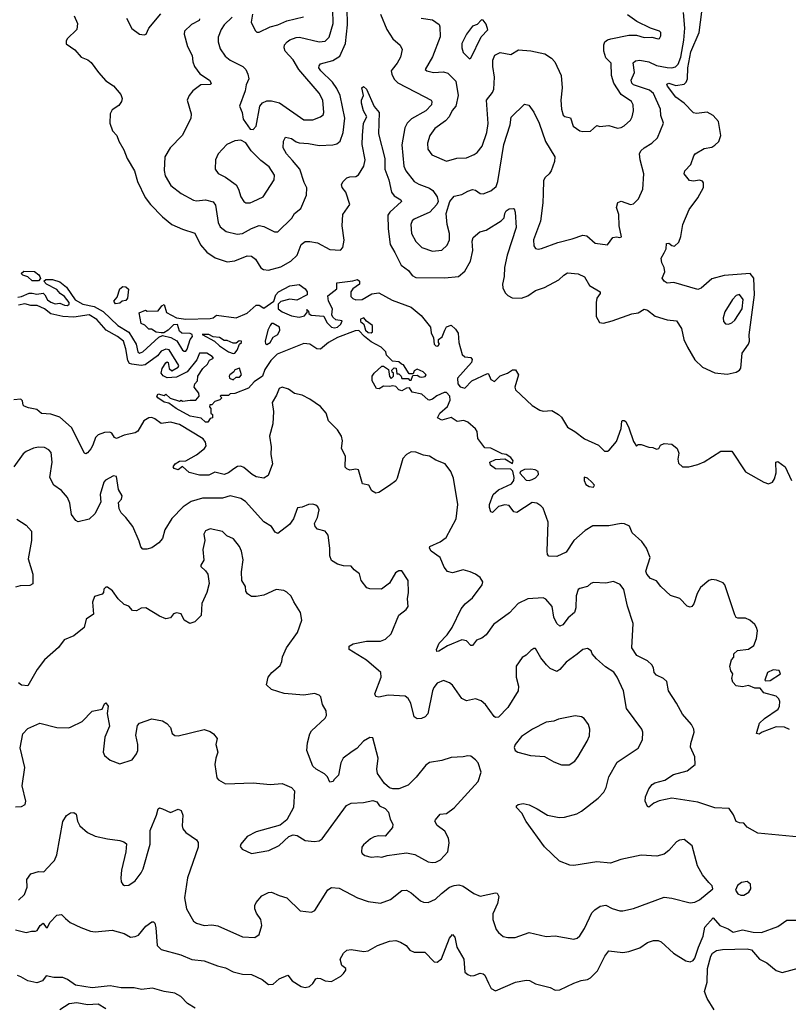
# Model space of a CAD drawing. Extents: x 2199565 to 2323334, y 894172 to 1018966.
# Tile 100 of 256: x 2275233 to 2280244, y 927482 to 933899. Entities that reach past the tile are written whole.
import ezdxf

# ---------------------------------------------------------------- set-up
doc = ezdxf.new("R2010")
doc.units = 0

msp = doc.modelspace()

# ---------------------------------------------------------------- linework, layer by layer
at = {"layer": '0CON10XD'}
for points in [[(2275604.5, 933835.5), (2275543.3, 933775), (2275535, 933760), (2275535, 933742.5), (2275591.7, 933701.7), (2275633.9, 933653.9), (2275677, 933637), (2275699.5, 933619.5), (2275746.2, 933555), (2275795, 933501.2), (2275845, 933468.8), (2275892.5, 933412.5), (2275900, 933385), (2275897.5, 933365), (2275879.3, 933340.7), (2275835, 933312.5), (2275823.3, 933285), (2275820, 933225), (2275837.5, 933175), (2275866.2, 933145), (2275878.3, 933108.3), (2275911.7, 933051.7), (2275934, 932995), (2275981.4, 932915), (2276000, 932845), (2276050.8, 932740.8), (2276085, 932695.7), (2276165, 932614.2), (2276224, 932565), (2276295, 932533.1), (2276375, 932508), (2276412.6, 932432.6), (2276452.5, 932385), (2276506.6, 932346.6), (2276585, 932321.9), (2276635, 932328.2), (2276715, 932359.5), (2276745, 932358.2), (2276769.3, 932339.3), (2276805, 932282.2), (2276821.8, 932271.8), (2276855, 932266.1), (2276935, 932287.8), (2277001.5, 932325), (2277041.2, 932365), (2277068.5, 932435), (2277095, 932453.6), (2277125, 932454.6), (2277174.1, 932444.1), (2277255, 932402.1), (2277325, 932397.1), (2277340, 932415), (2277347.6, 932462.4), (2277334.5, 932555), (2277340.7, 932629.3), (2277384.3, 932695.7), (2277358.5, 932775), (2277335, 932806.2), (2277331.1, 932825), (2277341.4, 932845), (2277365, 932868.6), (2277384.5, 932875.5), (2277425, 932876.9), (2277442.8, 932887.2), (2277476.4, 932943.6), (2277486, 932985), (2277466.7, 933085), (2277467.8, 933145), (2277474.6, 933225), (2277496.2, 933265), (2277474.3, 933305), (2277461.5, 933355), (2277461.9, 933375), (2277473.8, 933405), (2277462.5, 933455), (2277475, 933463.8), (2277495, 933446), (2277544.3, 933334.3), (2277576, 933295), (2277573.3, 933155), (2277613.8, 932995), (2277614.2, 932925), (2277640.3, 932855), (2277657.5, 932775), (2277675, 932752.1), (2277718.8, 932725), (2277722, 932715), (2277645.5, 932645), (2277634.1, 932625), (2277635.4, 932535), (2277647.7, 932435), (2277679.2, 932380.8), (2277720.3, 932300.3), (2277767.1, 932265), (2277792.1, 932232.1), (2277815, 932218.6), (2278005, 932216.6), (2278093.9, 932226.1), (2278135, 932260), (2278173.1, 932325), (2278186.8, 932395), (2278183.6, 932456.4), (2278189.7, 932480.3), (2278233.6, 932516.4), (2278275, 932527.8), (2278372.6, 932587.4), (2278392.6, 932607.4), (2278395.4, 932635), (2278405, 932654.4), (2278425, 932666.7), (2278449.2, 932669.2), (2278455.9, 932665.9), (2278462.9, 932645), (2278469.6, 932545), (2278411.1, 932365), (2278393.3, 932285), (2278390.8, 932225), (2278379.6, 932175), (2278382.1, 932152.1), (2278398.2, 932118.2), (2278415, 932100.6), (2278442.7, 932087.3), (2278505, 932084.4), (2278545, 932100), (2278596.2, 932133.8), (2278655, 932154.5), (2278746.9, 932203.1), (2278780, 932235), (2278805, 932249.4), (2278875, 932243.1), (2278915, 932222.9), (2278946.9, 932166.9), (2279016.7, 932125), (2279018, 932115), (2278995.8, 932085), (2278990.8, 932055), (2278991.2, 931965), (2279013.8, 931925), (2279038.8, 931921.2), (2279095, 931935.6), (2279225, 931982.2), (2279265, 931989.4), (2279305, 932011.9), (2279325, 932005.7), (2279377, 931967), (2279455, 931942), (2279515, 931936), (2279547.3, 931887.3), (2279562.2, 931815), (2279586.5, 931765), (2279635, 931681.4), (2279683.9, 931633.9), (2279765, 931596.7), (2279845, 931588.6), (2279905, 931602.5), (2279925, 931614), (2279935, 931628.8), (2279943.7, 931725), (2279985, 931784), (2279991.7, 931805), (2279989.6, 931845), (2280023.5, 932105), (2280018.5, 932215), (2279994.8, 932245.2), (2279825, 932231), (2279745, 932210.4), (2279675, 932148.6), (2279655, 932141.5), (2279497.2, 932187.2), (2279455, 932182.5), (2279434, 932195), (2279422, 932215), (2279440, 932255), (2279434, 932285), (2279418.8, 932315), (2279416.2, 932345), (2279435, 932380), (2279448.8, 932405), (2279450, 932440), (2279465, 932443.3), (2279485, 932427.5), (2279503, 932423), (2279530.7, 932449.3), (2279544.2, 932485.8), (2279557.1, 932565), (2279598.6, 932661.4), (2279655, 932737.5), (2279690.8, 932805), (2279691.2, 932835), (2279685, 932846.2), (2279665, 932854), (2279625, 932846.2), (2279600.5, 932850.5), (2279566.2, 932895), (2279570, 932915), (2279608.8, 932955), (2279627.4, 933012.6), (2279637.1, 933025), (2279695, 933059.4), (2279745, 933069.4), (2279765, 933081.1), (2279791.1, 933105), (2279804.5, 933145), (2279789.3, 933235), (2279755, 933275.5), (2279715, 933297.1), (2279645, 933288), (2279625, 933293.1), (2279565.3, 933355.3), (2279510.5, 933395), (2279455.6, 933465), (2279451.7, 933478.3), (2279464.1, 933485.9), (2279510.6, 933470.6), (2279565, 933479.3), (2279578.3, 933491.7), (2279586.9, 933513.1), (2279588.6, 933585), (2279609.3, 933690.7), (2279663.9, 933815), (2279698.3, 934088.3)], [(2275929.8, 933909.8), (2275965, 933841.2), (2276015, 933805.8), (2276045, 933800), (2276056.7, 933805), (2276074.2, 933845), (2276152.2, 933937.8)], [(2276404.4, 933905), (2276402.2, 933895), (2276352.6, 933867.4), (2276308, 933825), (2276304.4, 933804.4), (2276326.9, 933725), (2276358, 933665), (2276361.9, 933625), (2276372.9, 933595), (2276406.4, 933546.4), (2276470.8, 933505), (2276482, 933485), (2276474, 933476), (2276414.6, 933475.4), (2276361.4, 933435), (2276338.6, 933405), (2276325.7, 933375), (2276350.6, 933285), (2276349.2, 933255), (2276291.4, 933145), (2276213.1, 933065), (2276178.9, 933005), (2276174.5, 932915.5), (2276182, 932882), (2276219.2, 932819.2), (2276285, 932766.9), (2276365, 932722.9), (2276385, 932719.2), (2276445, 932724.7), (2276495, 932712.5), (2276509.9, 932689.9), (2276527.4, 932577.4), (2276539.2, 932549.2), (2276579.3, 932519.3), (2276651.7, 932501.7), (2276685, 932505.9), (2276745, 932539.2), (2276795, 932557.3), (2276825, 932552.2), (2276895, 932517.1), (2276915, 932517.1), (2277006.7, 932605), (2277025.6, 932635), (2277065, 932668.1), (2277101.9, 932755), (2277105.8, 932804.2), (2277087.9, 932837.9), (2277060, 932925), (2277012.3, 932982.3), (2276972.7, 933025), (2276951.1, 933065), (2276952.1, 933107.9), (2276965, 933132.5), (2277005, 933125.5), (2277035, 933102.5), (2277055, 933096.4), (2277115, 933092.5), (2277185, 933078.4), (2277275, 933083.5), (2277299.8, 933090.2), (2277321.5, 933108.5), (2277342.5, 933165), (2277353, 933257), (2277321.4, 933405), (2277300.9, 933450.9), (2277272.2, 933492.2), (2277195.5, 933565), (2277183.8, 933585), (2277185, 933598.8), (2277195, 933611.1), (2277275, 933632.5), (2277319.1, 933660.9), (2277356.2, 933745), (2277369.8, 933865), (2277368.9, 933975)], [(2276617.1, 933915), (2276565.4, 933865), (2276545.5, 933835), (2276526.4, 933785), (2276526.4, 933755), (2276539.8, 933709.8), (2276571.6, 933661.6), (2276605, 933635.6), (2276688, 933595), (2276707.5, 933575), (2276721.2, 933545), (2276726.1, 933513.9), (2276708.8, 933475), (2276702.5, 933435), (2276666.7, 933335), (2276683.8, 933295), (2276690.5, 933250.5), (2276735, 933186.7), (2276755, 933183.3), (2276773.8, 933205), (2276799.2, 933335), (2276815, 933358), (2276845, 933370), (2276875, 933371.4), (2276927.4, 933357.4), (2277085, 933246.9), (2277144.5, 933245.5), (2277195, 933265.6), (2277211.5, 933278.5), (2277215.9, 933295), (2277209.1, 933375), (2277185, 933420), (2277053.2, 933575), (2277015, 933636.5), (2276964.2, 933694.2), (2276956.4, 933715), (2276960, 933735), (2276976.7, 933755), (2276995, 933768.5), (2277035, 933783.2), (2277056.7, 933785), (2277185, 933754.6), (2277225, 933758.2), (2277249.6, 933785), (2277277.5, 933875), (2277273.8, 933965)], [(2276750, 933935), (2276742, 933882), (2276768.1, 933828.1), (2276778, 933818), (2276795, 933817.5), (2276866.6, 933853.4), (2276916, 933865), (2276975, 933891.1), (2277082.4, 933917.6)], [(2277585.5, 933935), (2277626.7, 933835), (2277665, 933773.8), (2277712.4, 933732.4), (2277725.6, 933705), (2277716.7, 933655), (2277695, 933615.6), (2277660.5, 933575), (2277655.6, 933565), (2277658.9, 933545), (2277675, 933510.8), (2277697.8, 933487.8), (2277870.7, 933399.3), (2277916.2, 933375), (2277920.8, 933365), (2277916.9, 933345), (2277880, 933305), (2277786.3, 933253.7), (2277760, 933225), (2277744.6, 933195), (2277723.3, 933083.3), (2277737.9, 932945), (2277750, 932915), (2277804.8, 932844.7), (2277835, 932826.9), (2277905, 932801.1), (2277927.5, 932785), (2277954.7, 932744.7), (2277960.5, 932715), (2277952.2, 932695), (2277905.9, 932644.1), (2277805, 932598.2), (2277792.7, 932587.3), (2277784, 932565), (2277786.5, 932505), (2277815, 932454.4), (2277855, 932414.5), (2277925, 932390.8), (2277985, 932396.5), (2278020.5, 932429.5), (2278034.6, 932465), (2278034.1, 932505), (2278020.4, 932565), (2278013.4, 932636.6), (2278036.7, 932715), (2278065, 932749.1), (2278115, 932758.9), (2278155, 932782.5), (2278185, 932791.5), (2278205, 932788.1), (2278235, 932765.6), (2278255, 932764.5), (2278305, 932782.9), (2278339, 932811), (2278350.9, 932845), (2278388.5, 933085), (2278429.6, 933215), (2278436.2, 933263.8), (2278525, 933349.2), (2278552.4, 933342.4), (2278585, 933296.7), (2278620.6, 933225), (2278660.8, 933105), (2278722.9, 933005), (2278720.4, 932975), (2278698.5, 932915), (2278685.6, 932895), (2278658.6, 932871.4), (2278648.8, 932851.2), (2278645.4, 932765.4), (2278644.7, 932705), (2278627.7, 932585), (2278582.1, 932465), (2278584.5, 932424.5), (2278595, 932408.8), (2278614.2, 932404.2), (2278635, 932408.6), (2278742, 932448), (2278835, 932470), (2278905, 932495.7), (2278929.6, 932489.6), (2278985, 932442.5), (2279065, 932432), (2279100.3, 932479.7), (2279125, 932484), (2279145, 932478.8), (2279155.8, 932485), (2279142.2, 932555), (2279139.8, 932629.8), (2279124.6, 932675), (2279131.8, 932708.2), (2279155, 932716.5), (2279215, 932694), (2279235, 932700), (2279267.8, 932732.2), (2279296.1, 932793.9), (2279301.1, 932895), (2279277.3, 932985), (2279274.4, 933025), (2279282.9, 933045), (2279305, 933063.3), (2279354.2, 933095), (2279390.3, 933129.7), (2279430.8, 933225), (2279414, 933274), (2279410, 933315), (2279365, 933417.1), (2279338.8, 933438.8), (2279235, 933474.7), (2279223.2, 933485), (2279220, 933505), (2279240.4, 933555), (2279232.6, 933617.4), (2279248.5, 933631.5), (2279275, 933634.6), (2279334.7, 933624.7), (2279385, 933601.6), (2279455, 933587.3), (2279485, 933584.7), (2279508.4, 933591.6), (2279525, 933609.4), (2279543.9, 933655), (2279563.8, 933765), (2279569.7, 933845), (2279560, 933945)], [(2278195, 933020.5), (2278215.4, 933034.6), (2278248.5, 933075), (2278279.6, 933165), (2278286.5, 933223.5), (2278276.6, 933375), (2278316.4, 933425), (2278323.8, 933446.2), (2278328.8, 933525), (2278316.7, 933593.3), (2278318.5, 933635), (2278331.4, 933668.6), (2278364.4, 933684.4), (2278435, 933673.1), (2278485, 933702.2), (2278565, 933697.1), (2278656.4, 933676.4), (2278699.4, 933649.4), (2278721.9, 933625), (2278762.2, 933535), (2278770.4, 933455), (2278760.4, 933375), (2278766, 933316), (2278776.9, 933276.9), (2278787.7, 933267.7), (2278825, 933258.6), (2278842.2, 933205), (2278885, 933175.6), (2278905, 933170.8), (2278955, 933173.3), (2278975, 933190), (2278995, 933210), (2279015, 933203.8), (2279075, 933208.8), (2279131.2, 933191.2), (2279155, 933195.7), (2279175, 933207.1), (2279214.6, 933245.4), (2279226.7, 933265), (2279235.6, 933305), (2279232.2, 933345), (2279221.4, 933365), (2279155, 933410.9), (2279106.5, 933485), (2279092.3, 933535), (2279088.2, 933615), (2279055, 933651.4), (2279042.1, 933695), (2279040.9, 933735), (2279048.6, 933755), (2279065, 933768.6), (2279087.5, 933775), (2279205, 933797.8), (2279255, 933799.4), (2279305, 933783.1), (2279355, 933785.8), (2279395, 933774), (2279405, 933777.5), (2279414, 933795), (2279412, 933815), (2279403.3, 933825), (2279345, 933844), (2279256.6, 933886.6), (2279195, 933931.5)], [(2275588.1, 933925), (2275610.8, 933875), (2275604.5, 933835.5)], [(2277850.2, 933910.2), (2277925, 933897.8), (2277966.9, 933866.9), (2277972.5, 933852.5), (2277973.3, 933786.7), (2277923.9, 933656.1), (2277876.7, 933575), (2277887.5, 933565), (2277930, 933555), (2277995, 933559.6), (2278025, 933551.1), (2278077.5, 933497.5), (2278091.8, 933405), (2278076.4, 933335), (2278053.5, 933306.5), (2278032.6, 933265), (2278009, 933241), (2277939.5, 933190.5), (2277906.9, 933145), (2277891.4, 933095), (2277894.2, 933055), (2277919.4, 933019.4), (2278015, 932976.5), (2278082.6, 932997.4), (2278145, 932998.9), (2278195, 933020.5)], [(2278165, 933644), (2278175, 933647.5), (2278241.7, 933788.3), (2278285, 933833.3), (2278275, 933870), (2278255, 933895.5), (2278242.7, 933897.3), (2278215, 933868), (2278185, 933856.7), (2278145.5, 933804.5), (2278115.6, 933745), (2278115.6, 933715), (2278124.4, 933685), (2278165, 933644)], [(2276735, 932705.7), (2276755, 932713.8), (2276820.6, 932745), (2276892.1, 932855), (2276894.7, 932885), (2276859.3, 932939.3), (2276805, 932982), (2276741.9, 933045), (2276706.4, 933096.4), (2276673.6, 933113.6), (2276635, 933108.6), (2276583.4, 933086.6), (2276527.5, 933025), (2276509.2, 932985), (2276508.1, 932925), (2276527.4, 932897.4), (2276575, 932872.7), (2276643.7, 932823.7), (2276660, 932795), (2276674.2, 932745), (2276695, 932713.3), (2276706.2, 932706.2), (2276735, 932705.7)], [(2275355, 932197.5), (2275315, 932197.5), (2275285, 932222.5), (2275253, 932233), (2275242.5, 932245), (2275259.3, 932260.7), (2275328.6, 932258.6), (2275357, 932237), (2275363.8, 932225), (2275367.5, 932212.5), (2275355, 932197.5)], [(2275315, 932116.7), (2275345, 932111.1), (2275385.7, 932115.7), (2275396.7, 932106.7), (2275413.9, 932073.9), (2275435, 932057.8), (2275465, 932048.1), (2275495, 932052), (2275525, 932037.5), (2275545, 932036.2), (2275555.7, 932044.3), (2275555.8, 932055.8), (2275525.9, 932095.9), (2275496.7, 932115), (2275475, 932140), (2275407.5, 932175), (2275390, 932195), (2275403.6, 932206.4), (2275446, 932206), (2275495, 932190), (2275537.5, 932155), (2275594.2, 932074.2), (2275645, 932046), (2275719.1, 932029.1), (2275776.7, 931996.7), (2275871.9, 931905), (2275943.4, 931863.4), (2275991.5, 931785), (2276003.5, 931735), (2276015, 931725.6), (2276035, 931733.6), (2276140.6, 931829.4), (2276165, 931840), (2276217.5, 931827.5), (2276256.9, 931806.9), (2276295, 931745.7), (2276305, 931738.6), (2276315, 931739.2), (2276325, 931752), (2276344.5, 931815.5), (2276358.8, 931835), (2276356.4, 931846.4), (2276345, 931853.3), (2276290, 931855), (2276275, 931870), (2276261.7, 931911.7), (2276235, 931910), (2276200, 931875), (2276171.7, 931858.3), (2276155, 931857.5), (2276123.6, 931863.6), (2276091.7, 931881.7), (2276075, 931882.5), (2276048.3, 931908.3), (2276025, 931920), (2276011.7, 931988.3), (2276053.3, 932006.7), (2276065, 932000), (2276135, 932002.5), (2276160, 932035), (2276175, 932042.5), (2276190.5, 931990.5), (2276255, 931956.2), (2276315, 931948), (2276475, 931951.2), (2276493.6, 931956.4), (2276515, 931972.5), (2276645, 931956.2), (2276715, 931986.7), (2276775, 932037.5), (2276795, 932037.5), (2276825, 932020), (2276890, 932065), (2276902.5, 932105), (2276920, 932125), (2276995, 932163.8), (2277055, 932173.3), (2277093.3, 932145), (2277107.5, 932125), (2277107.5, 932105), (2277039.3, 932070.7), (2276995, 932076.7), (2276935, 932062.5), (2276917.5, 932045), (2276917.5, 932015), (2276943.8, 931995), (2277005, 931968.5), (2277055, 931960), (2277090.3, 931969.7), (2277110, 931995), (2277105, 932010), (2277115, 932000), (2277117.5, 931985), (2277132.9, 931972.9), (2277216.7, 931966.7), (2277234.5, 931925), (2277265, 931894.4), (2277285, 931890), (2277305, 931896), (2277325.8, 931915), (2277336.4, 931936.4), (2277295, 931942.5), (2277275, 931960), (2277267.5, 931975), (2277273.3, 932015), (2277246.7, 932065), (2277241.2, 932098.8), (2277300, 932145), (2277300, 932185), (2277405, 932196.2), (2277435, 932206.7), (2277447.5, 932195), (2277447.5, 932175), (2277404.1, 932145.9), (2277391.2, 932125), (2277392, 932095), (2277405, 932081.2), (2277425, 932073.3), (2277465, 932074.6), (2277528, 932112), (2277575, 932117.9), (2277661.5, 932071.5), (2277785, 932026.2), (2277850.2, 931970.2), (2277911.4, 931895), (2277915, 931857.5), (2277931.2, 931825), (2277934.4, 931785), (2277945, 931772.5), (2277958, 931772), (2277970, 931785), (2277962.5, 931795), (2277963.3, 931815), (2277987.7, 931832.3), (2278004.4, 931875), (2278015, 931897.5), (2278045, 931907.5), (2278075, 931882.5), (2278092, 931855), (2278095.7, 931795.7), (2278117.3, 931717.3), (2278135, 931701.2), (2278175, 931696.7), (2278183.3, 931685), (2278178, 931665), (2278087, 931563), (2278090.2, 931525), (2278105, 931506.2), (2278135, 931497.8), (2278180, 931545), (2278282.5, 931592.5), (2278290, 931590), (2278304.2, 931555), (2278329.5, 931540.5), (2278365, 931578.8), (2278413.9, 931596.1), (2278445, 931617.5), (2278465, 931617.5), (2278486, 931585), (2278461.2, 931505), (2278466.4, 931486.4), (2278573.3, 931385), (2278623.6, 931353.6), (2278645, 931347.5), (2278701.7, 931351.7), (2278745, 931326.7), (2278765, 931307.5), (2278805, 931242.5), (2278852.5, 931215), (2278915, 931166.7), (2279005.8, 931125.8), (2279037.5, 931095), (2279045, 931087.5), (2279065, 931087.5), (2279076.1, 931093.9), (2279125, 931150), (2279153.3, 931235), (2279158.3, 931281.7), (2279162.5, 931287.5), (2279175, 931287.5), (2279185, 931280), (2279205, 931240), (2279235, 931150), (2279255, 931120), (2279265, 931130), (2279285, 931130), (2279335, 931112.5), (2279361.7, 931111.7), (2279385, 931100), (2279400, 931105), (2279410, 931125), (2279435, 931136.7), (2279485, 931133.3), (2279520, 931105), (2279530, 931075), (2279524, 931035), (2279527.7, 931007.7), (2279555, 930984), (2279595.9, 930984.1), (2279655, 931000), (2279695, 931018), (2279805, 931086.2), (2279875, 931086.7), (2279965, 930953.3), (2280085, 930884.2), (2280115, 930874), (2280140, 930885), (2280154.4, 930905.6), (2280165.9, 930945.9), (2280162.5, 931015), (2280175, 931020), (2280223.3, 930985), (2280265.6, 930895.6)], [(2275858.3, 932048.3), (2275847.5, 932065), (2275868.6, 932091.4), (2275886.7, 932145), (2275905, 932160), (2275925, 932157.5), (2275943.3, 932143.3), (2275935.8, 932084.2), (2275925, 932070), (2275900, 932065), (2275885, 932052.5), (2275858.3, 932048.3)], [(2275219.8, 932090.2), (2275245.4, 932094.6), (2275295, 932116.9), (2275315, 932116.7)], [(2279855, 931914), (2279875, 931922.5), (2279895, 931940.8), (2279942.7, 932015), (2279948.8, 932075), (2279925, 932107.5), (2279905, 932101.4), (2279880, 932075), (2279830.6, 931995), (2279820, 931955), (2279821.2, 931931.2), (2279835, 931916.2), (2279855, 931914)], [(2280252.3, 929272.3), (2280218.7, 929288.7), (2280165, 929290), (2280074, 929256), (2280055, 929243.3), (2280037.5, 929247.5), (2280056, 929315), (2280088.8, 929345), (2280178, 929405), (2280187.5, 929425), (2280188.8, 929455), (2280182.3, 929472.3), (2280165, 929491.2), (2280085, 929511.2), (2280061.7, 929541.7), (2280025, 929543.3), (2279985, 929558.8), (2279945, 929550), (2279905, 929557.5), (2279881.7, 929581.7), (2279876.7, 929605), (2279882.5, 929635), (2279870, 929655), (2279863.8, 929685), (2279873, 929727), (2279890, 929745), (2279890, 929765), (2279913, 929787), (2279985, 929797.5), (2280019.5, 929820.5), (2280036.2, 929865), (2280042.5, 929915), (2280037.7, 929937.7), (2280025, 929957.5), (2279992.5, 929985), (2279965, 929998.8), (2279915, 929997.5), (2279905, 930002.5), (2279895, 930020), (2279830.8, 930215), (2279818.7, 930228.7), (2279777, 930247), (2279745, 930250), (2279726.1, 930243.9), (2279671.3, 930198.7), (2279649.7, 930160.3), (2279627.9, 930092.1), (2279615.7, 930074.3), (2279605, 930070), (2279585, 930076.7), (2279536.7, 930126.7), (2279475, 930146.7), (2279413.3, 930205), (2279385, 930242.5), (2279345, 930256.7), (2279321.2, 930285), (2279316.2, 930305), (2279343.8, 930395), (2279320, 930455), (2279288.3, 930498.3), (2279226.7, 930555), (2279208.6, 930598.6), (2279176.4, 930613.6), (2279155, 930615.7), (2279075, 930600), (2278970.7, 930599.3), (2278920.7, 930569.3), (2278845.9, 930504.1), (2278795, 930428.6), (2278735, 930400), (2278682.7, 930402.7), (2278674.2, 930414.2), (2278672.9, 930435), (2278678, 930625), (2278645.7, 930715.7), (2278630.3, 930730.3), (2278605, 930748), (2278575, 930753.3), (2278475, 930686.7), (2278455, 930692.5), (2278425, 930733.8), (2278395, 930737.5), (2278354.3, 930725.7), (2278315, 930687.5), (2278305, 930692.5), (2278295, 930720), (2278295, 930740), (2278319.2, 930805), (2278355, 930834.3), (2278438.8, 930875), (2278454, 930895), (2278456.7, 930915), (2278447, 930957), (2278435, 930970), (2278335, 930971.2), (2278302.5, 930995), (2278297.5, 931015), (2278335, 931033.3), (2278395, 931036), (2278445, 931007.5), (2278450, 931025), (2278435.6, 931045), (2278405, 931064.3), (2278379.1, 931069.1), (2278304.4, 931105.6), (2278265, 931109.2), (2278219.2, 931169.2), (2278214.5, 931215), (2278205, 931232.5), (2278155, 931276), (2278127.5, 931287.5), (2278085, 931280), (2278045, 931306.7), (2277985, 931288), (2277956.2, 931305), (2277972.5, 931335), (2278021.7, 931378.3), (2278040.4, 931419.6), (2278038.1, 931445), (2278015, 931468.4), (2278000.9, 931469.1), (2277953.3, 931446.7), (2277925, 931425.7), (2277905, 931420), (2277895, 931422.5), (2277855, 931457.5), (2277791.7, 931471.7), (2277775, 931500), (2277755, 931497.5), (2277725, 931480), (2277705, 931487.5), (2277685, 931507.5), (2277665, 931512.5), (2277645, 931507.5), (2277605, 931510), (2277576.4, 931493.6), (2277560, 931495), (2277530, 931545), (2277530, 931575), (2277543.6, 931596.4), (2277595, 931640), (2277605, 931640), (2277638.3, 931618.3), (2277643, 931573), (2277655, 931560), (2277670, 931575), (2277670, 931595), (2277661.7, 931601.7), (2277660, 931615), (2277675, 931630), (2277688.3, 931628.3), (2277691.7, 931591.7), (2277705, 931590), (2277720, 931575), (2277725, 931560), (2277765, 931560), (2277775, 931550), (2277785, 931550), (2277795, 931580), (2277825, 931582.5), (2277841.2, 931571.2), (2277855, 931570), (2277877, 931573), (2277882.5, 931585), (2277862.5, 931605), (2277825, 931622.5), (2277805, 931610), (2277798.3, 931591.7), (2277771.7, 931591.7), (2277735, 931650), (2277723, 931653), (2277705, 931670), (2277663.6, 931673.6), (2277623.6, 931713.6), (2277620, 931735), (2277590, 931765), (2277525, 931800), (2277480, 931835), (2277445, 931872.5), (2277419.7, 931870.3), (2277305, 931826.8), (2277246.2, 931795), (2277195, 931752.5), (2277170, 931755), (2277125, 931784), (2277085, 931788.6), (2276910.7, 931719.3), (2276871.1, 931678.9), (2276830.9, 931619.1), (2276815.8, 931575), (2276761.2, 931538.8), (2276725, 931497.5), (2276635, 931462.5), (2276605, 931460), (2276595, 931450), (2276545, 931450), (2276540, 931445), (2276550, 931435), (2276538.3, 931421.7), (2276505, 931410), (2276485, 931390), (2276471.7, 931388.3), (2276470, 931375), (2276480, 931365), (2276480, 931335), (2276490, 931325), (2276490, 931305), (2276475, 931300), (2276460, 931275), (2276443.3, 931275), (2276415, 931302.5), (2276343.8, 931315), (2276253.8, 931365), (2276205, 931400), (2276175, 931406.2), (2276132.5, 931435), (2276127.5, 931445), (2276135, 931460), (2276175, 931450), (2276185, 931457.5), (2276213.3, 931433.3), (2276275, 931412.5), (2276285, 931420), (2276295, 931412.5), (2276345, 931420), (2276381.7, 931418.3), (2276402.5, 931445), (2276400, 931465), (2276370, 931505), (2276374, 931525), (2276392, 931545), (2276394, 931575), (2276426.2, 931625), (2276457.5, 931655), (2276470.7, 931679.3), (2276496.2, 931693.8), (2276487.5, 931705), (2276452.5, 931725), (2276405, 931725.6), (2276387, 931683), (2276325.6, 931604.4), (2276255, 931570), (2276195, 931564.4), (2276167.6, 931577.6), (2276155.8, 931595), (2276160.8, 931625), (2276185, 931662.5), (2276195, 931670), (2276200, 931665), (2276206.7, 931625), (2276225, 931611.2), (2276265, 931634), (2276270, 931645), (2276207.6, 931747.6), (2276185, 931750.9), (2276155, 931738.1), (2276131.4, 931708.6), (2276050.2, 931649.8), (2276024.6, 931645.4), (2275963, 931653), (2275948.8, 931658.8), (2275937.5, 931677.5), (2275925.5, 931755), (2275909.5, 931805), (2275870.8, 931835), (2275795.9, 931875.9), (2275735, 931944.4), (2275685, 931975.4), (2275585, 931959.4), (2275515, 931965.6), (2275435, 931983.1), (2275395.4, 932015.4), (2275346.9, 932036.9), (2275305, 932035.7), (2275266.8, 932046.8), (2275225, 932039.4)], [(2277525, 931857.5), (2277532.5, 931865), (2277532.5, 931905), (2277493.3, 931933.3), (2277475.9, 931955.9), (2277455, 931947.5), (2277455, 931931.2), (2277477.5, 931915), (2277487.5, 931875), (2277505, 931860), (2277525, 931857.5)], [(2276845, 931781.2), (2276865.6, 931794.4), (2276885, 931830), (2276915, 931846.7), (2276930, 931875), (2276927.5, 931895), (2276885, 931918.8), (2276875, 931918), (2276865, 931906.2), (2276851.5, 931875), (2276832.5, 931805), (2276835, 931787.5), (2276845, 931781.2)], [(2276625, 931724.4), (2276635, 931726.7), (2276651.2, 931745), (2276666.4, 931783.6), (2276680, 931795), (2276680, 931805), (2276663, 931807), (2276645, 931790), (2276625, 931790), (2276585, 931807.5), (2276565, 931807.5), (2276535, 931827.5), (2276495, 931832.5), (2276466.4, 931846.4), (2276423.3, 931846.7), (2276502.9, 931802.9), (2276535, 931773.1), (2276594, 931735), (2276625, 931724.4)], [(2276625, 931552.5), (2276645, 931570), (2276665, 931570), (2276680, 931585), (2276667, 931627), (2276635, 931616.7), (2276630, 931605), (2276603.8, 931585), (2276598.8, 931575), (2276601.7, 931561.7), (2276625, 931552.5)], [(2277467.5, 930875), (2277441.2, 930965), (2277425, 930970.6), (2277385, 930964.2), (2277365, 930971.2), (2277355, 930982.5), (2277356.2, 931055), (2277331.4, 931105), (2277338.5, 931155), (2277330, 931185), (2277305.5, 931225), (2277246.9, 931285), (2277230, 931335), (2277195, 931378.1), (2277125, 931426.7), (2277075, 931452.5), (2277025, 931463.1), (2276985, 931491.8), (2276945, 931504.4), (2276924.3, 931495), (2276907.9, 931452.1), (2276878.6, 931405), (2276887.1, 931345), (2276883.3, 931265), (2276862.2, 931185), (2276871.9, 931115), (2276869.4, 931065), (2276880.6, 931005), (2276852, 930928), (2276825, 930910), (2276775, 930920), (2276748.1, 930935), (2276695, 930980.5), (2276675, 930988.2), (2276653.9, 930986.1), (2276628.7, 930971.3), (2276594, 930946), (2276565, 930934.5), (2276505, 930950), (2276465, 930931.1), (2276405, 930931.2), (2276338.7, 930948.7), (2276295, 930986), (2276265, 930966.2), (2276240, 930975), (2276234, 930985), (2276246.7, 931005), (2276275, 931020.8), (2276315, 931023.5), (2276386.4, 931063.6), (2276437.5, 931105), (2276448.3, 931121.7), (2276445.2, 931145.2), (2276428.3, 931168.3), (2276275, 931261.6), (2276215, 931275.3), (2276155, 931267.5), (2276115, 931298.5), (2276095, 931306.2), (2276074.7, 931305.3), (2276042.9, 931285), (2276002.2, 931217.8), (2275985, 931205.5), (2275915, 931191.9), (2275865, 931168.6), (2275850.8, 931175), (2275834.2, 931204.2), (2275820.3, 931210.3), (2275785, 931208.1), (2275745, 931194.4), (2275726.7, 931175), (2275710.5, 931125), (2275696.9, 931103.1), (2275674.1, 931075.9), (2275665, 931070), (2275655, 931073.8), (2275570.8, 931240.8), (2275495, 931308.9), (2275435, 931328.5), (2275375, 931333.3), (2275345, 931357.8), (2275289.3, 931369.3), (2275261.3, 931381.3), (2275255, 931387.5), (2275250.8, 931415), (2275240, 931425), (2275195, 931422.5)], [(2278348.3, 928138.3), (2278318.3, 928071.7), (2278316.7, 928035), (2278340.3, 927970.3), (2278355, 927948.8), (2278385, 927924), (2278415, 927916.2), (2278463.6, 927916.4), (2278555, 927950), (2278665, 927923.8), (2278725, 927928), (2278845, 927906), (2278867, 927913), (2278885, 927928.8), (2278914.4, 927975), (2278963.1, 928076.9), (2278982.2, 928097.8), (2279018, 928122), (2279055, 928126.9), (2279095, 928107.1), (2279145, 928091.4), (2279165, 928091.4), (2279235, 928105.7), (2279435, 928179.2), (2279485, 928174), (2279605, 928144.2), (2279635, 928147.5), (2279665, 928162.5), (2279752.5, 928235), (2279747.5, 928255), (2279726.7, 928275), (2279683.8, 928325), (2279652.9, 928385), (2279616.2, 928515), (2279565, 928556.2), (2279535, 928551.2), (2279515, 928540), (2279465.7, 928484.3), (2279435, 928461.2), (2279386.4, 928446.4), (2279285, 928452.9), (2279152.5, 928425), (2279085, 928400.6), (2278995, 928411.4), (2278845, 928386.7), (2278819.3, 928389.3), (2278752.5, 928415), (2278655, 928509.2), (2278535, 928673.3), (2278507.3, 928727.3), (2278472.5, 928765), (2278472.5, 928775), (2278482.5, 928785), (2278515, 928790), (2278555, 928782), (2278606.7, 928756.7), (2278675, 928714.2), (2278749.7, 928699.7), (2278785, 928701.9), (2278865, 928723.1), (2278895, 928740.6), (2279004.6, 928825.4), (2279040.6, 928865), (2279055.5, 928895), (2279074.3, 928965), (2279129.2, 929060.8), (2279265, 929151.2), (2279293.3, 929205), (2279295.5, 929255), (2279290, 929275), (2279189.3, 929409.3), (2279168.9, 929525), (2279128.1, 929615), (2279106.3, 929646.3), (2279051.7, 929681.7), (2278993.6, 929733.6), (2278966.2, 929765), (2278958.8, 929785), (2278935, 929801.2), (2278905, 929794), (2278866.9, 929763.1), (2278795, 929711.9), (2278755, 929664.4), (2278735, 929650), (2278691.4, 929671.4), (2278666.7, 929695), (2278630.5, 929740.5), (2278595, 929800), (2278585, 929801.2), (2278565, 929788.8), (2278535, 929758), (2278508.8, 929741.2), (2278470.8, 929685), (2278470, 929615), (2278484.4, 929555), (2278483.1, 929525), (2278415, 929415.8), (2278355, 929354.3), (2278335, 929352), (2278327.3, 929357.3), (2278270, 929435), (2278240.6, 929460.6), (2278205, 929473.3), (2278145, 929460), (2278115, 929474.3), (2278055, 929562), (2278035, 929577.1), (2277995, 929592.9), (2277955, 929575.6), (2277933.9, 929546.1), (2277924.4, 929525), (2277893.3, 929375), (2277877.5, 929355), (2277852.5, 929345), (2277825, 929342), (2277805.7, 929355.7), (2277782.2, 929445), (2277765, 929474.2), (2277745, 929489.4), (2277635, 929497.1), (2277575, 929483.1), (2277555, 929488.8), (2277548, 929505), (2277589.2, 929615), (2277587.5, 929645), (2277494.2, 929725), (2277381.4, 929795), (2277381.9, 929815), (2277408.1, 929831.9), (2277495, 929848.9), (2277585, 929848), (2277617.3, 929862.7), (2277655, 929896.7), (2277705, 930018), (2277752, 930055), (2277765.7, 930074.3), (2277760.6, 930125), (2277766.9, 930165), (2277765.7, 930245), (2277725, 930306.2), (2277705, 930306.2), (2277683.3, 930295), (2277645, 930226.2), (2277591.7, 930188.3), (2277515, 930188.8), (2277495.9, 930195.9), (2277460, 930245), (2277448.3, 930288.3), (2277412.9, 930312.9), (2277395, 930336.7), (2277345, 930340), (2277305, 930350), (2277266.2, 930375), (2277254.3, 930404.3), (2277255.6, 930455.6), (2277245, 930538.8), (2277225.3, 930565.3), (2277175, 930578), (2277158.8, 930595), (2277156, 930615), (2277173.5, 930655), (2277185.6, 930705), (2277177.5, 930725), (2277163.3, 930735), (2277145, 930741.4), (2277115, 930740), (2277075, 930722), (2277045, 930716.7), (2277018, 930645), (2276991.3, 930608.7), (2276915, 930550), (2276898.3, 930558.3), (2276874, 930595), (2276825, 930625.6), (2276705, 930758.6), (2276675, 930778.9), (2276605, 930796.7), (2276555, 930780), (2276425, 930781.2), (2276350.4, 930759.6), (2276298.6, 930725), (2276225, 930647.5), (2276179.4, 930575), (2276165, 930516.7), (2276140.9, 930489.1), (2276095, 930456.7), (2276061.7, 930448.3), (2276035, 930449.2), (2276022.4, 930462.4), (2276011.4, 930501.4), (2275970, 930595), (2275925.6, 930655), (2275894.6, 930684.6), (2275881.7, 930711.7), (2275878.1, 930751.9), (2275895.8, 930775), (2275900, 930795), (2275877.7, 930837.7), (2275865, 930922.5), (2275845, 930926.2), (2275792.7, 930897.3), (2275781.2, 930885), (2275758.1, 930805), (2275762, 930755), (2275722, 930678), (2275685, 930644.4), (2275615, 930626.9), (2275598, 930635), (2275570, 930675), (2275559.1, 930749.1), (2275545.6, 930785), (2275505, 930830.6), (2275454.5, 930864.5), (2275429.2, 930915), (2275445.6, 931015), (2275437.4, 931077.4), (2275422, 931095), (2275395, 931110), (2275355, 931112.2), (2275323.6, 931106.4), (2275275, 931085.6), (2275255, 931070.6), (2275195.5, 930985)], [(2280365.7, 928565.7), (2280045, 928597.5), (2279975.8, 928635.8), (2279955, 928662), (2279925, 928664.4), (2279903.6, 928673.6), (2279885.7, 928715.7), (2279857.7, 928757.7), (2279765, 928763.3), (2279655, 928800), (2279485, 928824.7), (2279403.1, 928806.9), (2279367.9, 928792.1), (2279335, 928767.5), (2279325, 928771.2), (2279310.8, 928805), (2279312.5, 928835), (2279335, 928886.7), (2279356.7, 928915), (2279374.3, 928925.7), (2279438, 928942), (2279495, 928978.6), (2279585.6, 929004.4), (2279635.8, 929044.2), (2279634, 929094), (2279607.5, 929157.5), (2279607.7, 929182.3), (2279630.8, 929255), (2279628.6, 929275), (2279612.9, 929305), (2279553.4, 929373.4), (2279516, 929445), (2279464, 929525), (2279451.2, 929585), (2279430, 929605), (2279385, 929626.2), (2279370, 929645), (2279365.8, 929675.8), (2279353.8, 929695), (2279325, 929720), (2279255.5, 929755.5), (2279224.6, 929804.6), (2279233.2, 929963.2), (2279195, 930077.5), (2279171.5, 930185), (2279148.8, 930218.8), (2279105, 930237.8), (2279055, 930225.7), (2278975, 930230), (2278955.8, 930224.2), (2278934.2, 930205.8), (2278885, 930192.5), (2278874.3, 930185), (2278860, 930145), (2278857.9, 930065), (2278849.5, 930035), (2278809.5, 930000.5), (2278775, 929954), (2278755, 929946), (2278734.1, 929964.1), (2278714.7, 930005), (2278704.6, 930075), (2278663.2, 930123.2), (2278645, 930130.9), (2278545, 930125.3), (2278481.8, 930095), (2278425.7, 930034.3), (2278321.9, 929958.1), (2278275, 929890.8), (2278245, 929868.6), (2278212, 929855), (2278185, 929821.2), (2278175, 929820), (2278145, 929851.4), (2278115, 929856.7), (2278021.3, 929818.7), (2277965, 929784), (2277952.3, 929782.3), (2277950, 929795), (2277966.9, 929835), (2278020, 929890), (2278052.2, 929937.8), (2278110.6, 930059.4), (2278138, 930092), (2278185, 930130), (2278247.5, 930215), (2278252, 930235), (2278235, 930263.8), (2278205, 930285.8), (2278169.5, 930300.5), (2278125, 930312.9), (2278055, 930294), (2278023, 930303), (2278000.3, 930330.3), (2277974.6, 930394.6), (2277915.8, 930435), (2277904.3, 930455), (2277906.7, 930465), (2277974.5, 930495.5), (2278014.2, 930525), (2278078.5, 930645), (2278088.6, 930738.6), (2278061.7, 930911.7), (2278044.5, 930955), (2278006.9, 931005), (2277945, 931028.9), (2277904.5, 931054.5), (2277865, 931061.9), (2277815, 931081.4), (2277785, 931082.5), (2277755, 931065.8), (2277731.4, 931038.6), (2277695, 930910), (2277685, 930893.1), (2277645, 930863.1), (2277575, 930818), (2277555, 930813.8), (2277528.8, 930828.8), (2277510, 930865), (2277467.5, 930875)], [(2278555, 930895.6), (2278575, 930902.9), (2278596.4, 930913.6), (2278615.6, 930934.4), (2278612.5, 930955), (2278594.2, 930965), (2278565, 930970), (2278523.1, 930966.9), (2278498.8, 930955), (2278493.9, 930943.9), (2278535, 930898), (2278555, 930895.6)], [(2278975, 930853.3), (2278980, 930865), (2278963.3, 930885), (2278935, 930911.2), (2278913.3, 930916.7), (2278914.2, 930895.8), (2278925, 930870), (2278945, 930856.7), (2278975, 930853.3)], [(2275215, 930644.5), (2275275, 930604.2), (2275310.6, 930565), (2275310, 930505), (2275288.6, 930385), (2275317.8, 930285), (2275318.8, 930221.2), (2275298.3, 930211.7), (2275235, 930210), (2275205, 930200)], [(2277064.4, 930034.4), (2277019.2, 930105), (2277002.4, 930142.4), (2276975, 930168), (2276955, 930178), (2276905, 930186.2), (2276825, 930149.2), (2276775, 930139.2), (2276745, 930138.8), (2276717.1, 930157.1), (2276707.5, 930175), (2276705.5, 930205.5), (2276682, 930245), (2276678.8, 930301.2), (2276689.7, 930379.7), (2276679.2, 930435), (2276665.7, 930465.7), (2276625.8, 930515), (2276584.2, 930534.2), (2276555, 930563.8), (2276475, 930580.6), (2276445, 930567.1), (2276434.4, 930545), (2276440, 930505), (2276426, 930445), (2276433.6, 930376.4), (2276413.8, 930345), (2276413.3, 930335), (2276445, 930307.5), (2276460, 930285), (2276467.1, 930225), (2276453.5, 930165), (2276421.4, 930095), (2276415.7, 930015), (2276375, 929974.3), (2276343.2, 929963.2), (2276304.6, 929984.6), (2276285, 930026.2), (2276255, 930034), (2276235, 930026.7), (2276215, 930000.8), (2276185, 929994.4), (2276145, 930010.8), (2276055, 930065.5), (2276025.4, 930064.6), (2275995, 930047.1), (2275969.2, 930049.2), (2275945, 930076.7), (2275915, 930086.7), (2275873.8, 930125), (2275837.7, 930177.7), (2275805, 930200), (2275795, 930200), (2275781.7, 930188.3), (2275780, 930165), (2275770, 930155), (2275720, 930140), (2275707, 930103), (2275713.8, 930025), (2275667, 929993), (2275653, 929937), (2275585.6, 929884.4), (2275522.3, 929857.7), (2275485, 929808), (2275395, 929727.5), (2275347.1, 929665), (2275285, 929557.5), (2275245, 929561.2), (2275225, 929576.2)], [(2275205, 928768), (2275245, 928772), (2275267.5, 928785), (2275273.8, 928805), (2275248, 928905), (2275267.3, 929025), (2275236.8, 929153.2), (2275252.5, 929245), (2275285, 929280), (2275365, 929314.2), (2275475, 929285.7), (2275554.3, 929284.3), (2275569.2, 929289.2), (2275640, 929325), (2275705, 929393.3), (2275770, 929405), (2275785, 929440), (2275795, 929446.7), (2275810, 929425), (2275803, 929377), (2275818.8, 929295), (2275787.7, 929222.3), (2275776.2, 929125), (2275785, 929103.3), (2275823.2, 929073.2), (2275885, 929048.8), (2275966.2, 929075), (2275995, 929113.8), (2276002.2, 929135), (2276003.1, 929175), (2275989.2, 929235), (2276000.9, 929299.1), (2276015, 929313.8), (2276095, 929343.3), (2276165, 929328.8), (2276191.7, 929311.7), (2276215, 929286.7), (2276227.7, 929247.7), (2276245, 929234), (2276265, 929232), (2276435, 929273.8), (2276475, 929260), (2276495.4, 929245.4), (2276520, 929215), (2276512.2, 929175), (2276524.4, 929125), (2276511.5, 929085), (2276505.6, 929045), (2276518.3, 928958.3), (2276530, 928945), (2276575, 928919.2), (2276755, 928925.4), (2276865, 928913.6), (2276945, 928921.9), (2277005.7, 928895.7), (2277024.2, 928874.2), (2277018.6, 928765), (2276973.8, 928685), (2276931.1, 928648.9), (2276774.7, 928605.3), (2276715, 928575.6), (2276673.8, 928525), (2276670.7, 928510.7), (2276682.7, 928492.7), (2276745, 928464.5), (2276856.3, 928483.7), (2276925, 928516), (2276986.7, 928575), (2277015, 928585.8), (2277041.7, 928581.7), (2277095, 928550), (2277152.3, 928542.3), (2277185, 928547.5), (2277205, 928560.8), (2277362.7, 928777.3), (2277395, 928792), (2277473.9, 928796.1), (2277535, 928809.2), (2277562, 928802), (2277578.8, 928775), (2277615, 928758), (2277638, 928735), (2277648.3, 928688.3), (2277666.1, 928656.1), (2277663.3, 928635), (2277615, 928576.7), (2277575, 928580), (2277545, 928574), (2277519.7, 928560.3), (2277475, 928520.8), (2277464.4, 928505), (2277461.4, 928475), (2277465, 928463.8), (2277482.1, 928452.1), (2277525, 928440.8), (2277565, 928446), (2277595, 928440), (2277628, 928452), (2277755, 928470), (2277808.7, 928458.7), (2277895, 928410.8), (2277925, 928405.8), (2277945, 928409.2), (2277976.4, 928423.6), (2278024, 928475), (2278033.3, 928535), (2278028.8, 928565), (2278005, 928610), (2277955, 928647.5), (2277940, 928675), (2277943.3, 928685), (2277975, 928720), (2278015.6, 928724.4), (2278065, 928762.5), (2278221.4, 928935), (2278242, 928995), (2278222, 929055), (2278205, 929076.2), (2278175, 929098), (2278155, 929102), (2278125, 929094), (2278045, 929089.5), (2277985, 929071.9), (2277905, 929058), (2277880.3, 929039.7), (2277818.3, 928961.7), (2277765, 928910), (2277705, 928887.1), (2277665.8, 928885.8), (2277645, 928892.5), (2277611.3, 928921.3), (2277565.7, 928985.7), (2277561.4, 929015), (2277570, 929085), (2277535, 929217.5), (2277515, 929220), (2277475, 929196), (2277430.9, 929149.1), (2277401.5, 929128.5), (2277342, 929085), (2277326, 929055), (2277311.2, 928975), (2277280, 928945), (2277276.7, 928933.3), (2277255, 928930), (2277240, 928965), (2277220, 928985), (2277166.2, 929015), (2277144.5, 929034.5), (2277105.6, 929135), (2277108.9, 929185), (2277124.3, 929245), (2277135.8, 929265), (2277223.9, 929346.1), (2277233.5, 929365), (2277231.8, 929395), (2277207.1, 929435), (2277195.6, 929485.6), (2277185, 929496), (2277155, 929508), (2277085, 929496.9), (2276957, 929507), (2276875, 929534), (2276841.2, 929565), (2276853.3, 929615), (2276875.8, 929644.2), (2276930.5, 929689.5), (2276942, 929715), (2276946.1, 929746.1), (2276972.7, 929805), (2277044.4, 929905), (2277072.9, 929985), (2277064.4, 930034.4)], [(2280095, 929590), (2280125, 929593.3), (2280192.5, 929635), (2280185, 929657.5), (2280145, 929662.5), (2280107.5, 929645), (2280090, 929595), (2280095, 929590)], [(2278815, 929042), (2278853.2, 929066.8), (2278875, 929096), (2278933.4, 929196.6), (2278947.6, 929232.4), (2278949.2, 929275), (2278941.2, 929305), (2278913.3, 929345), (2278895.8, 929355.8), (2278855, 929362.5), (2278745, 929339.4), (2278715, 929326.9), (2278665, 929320.8), (2278576.7, 929275), (2278505, 929227.5), (2278464, 929175), (2278456.7, 929155), (2278462.5, 929135), (2278480, 929125), (2278564.1, 929104.1), (2278655, 929096), (2278715, 929062), (2278765, 929042), (2278815, 929042)], [(2275225, 928160), (2275263.3, 928196.7), (2275281.8, 928245), (2275280, 928295), (2275305, 928332), (2275355, 928348.1), (2275390, 928345), (2275445, 928402.9), (2275460.5, 928419.5), (2275475.3, 928455), (2275515, 928674), (2275538.2, 928711.8), (2275565, 928730.6), (2275585, 928731.9), (2275600.9, 928720.9), (2275610.5, 928675), (2275625.4, 928645.4), (2275675, 928601.9), (2275725, 928578.6), (2275805, 928559.2), (2275885, 928549.2), (2275911.7, 928541.7), (2275928.3, 928528.3), (2275925.8, 928475), (2275895.7, 928355), (2275892, 928305), (2275895, 928280), (2275905, 928262.5), (2275916.4, 928256.4), (2275945, 928258.8), (2275985, 928286.2), (2276025, 928338), (2276037.8, 928365), (2276083.1, 928525), (2276084, 928615), (2276124.3, 928715), (2276135, 928756.7), (2276145, 928763.3), (2276163.3, 928755), (2276215, 928732), (2276265, 928753.1), (2276285, 928745.8), (2276296.2, 928715), (2276291.4, 928645), (2276297.5, 928625), (2276315, 928602), (2276385, 928553.8), (2276397, 928537), (2276395.8, 928505), (2276326.5, 928305), (2276306.9, 928175), (2276320.8, 928105), (2276365, 928024), (2276385, 928011.4), (2276435, 927996), (2276485, 928000), (2276525, 927994.2), (2276685, 927922), (2276765, 927916.2), (2276794.1, 927935.9), (2276810.6, 927995), (2276804.3, 928034.3), (2276775.8, 928075), (2276765.8, 928105), (2276765.8, 928125), (2276774.2, 928145), (2276812.1, 928187.9), (2276855, 928211.2), (2276875, 928212), (2276925, 928192), (2276975, 928176), (2277061.7, 928091.7), (2277135, 928082.5), (2277156.3, 928093.7), (2277241.2, 928228.8), (2277265, 928242.5), (2277315, 928238), (2277435, 928176), (2277505, 928152.5), (2277585, 928140), (2277651.2, 928165), (2277725, 928222.9), (2277755, 928226.5), (2277785, 928208.1), (2277845, 928155.6), (2277865, 928146.7), (2277895, 928144.5), (2277943.4, 928166.6), (2277981.9, 928205), (2278035, 928244.5), (2278065, 928256.7), (2278095, 928260), (2278125, 928250.8), (2278193.4, 928203.4), (2278235, 928185.7), (2278335, 928208.8), (2278345, 928206.2), (2278357.5, 928185), (2278348.3, 928138.3)], [(2279955, 928193.3), (2279987.7, 928212.3), (2279998.8, 928235), (2279997.5, 928265), (2279975, 928282.5), (2279940, 928275), (2279913.6, 928256.4), (2279900, 928225), (2279915, 928202.5), (2279933.6, 928193.6), (2279955, 928193.3)], [(2275205, 927966.2), (2275275, 927950), (2275309.3, 927959.3), (2275335, 927957.5), (2275347.7, 927962.3), (2275366.2, 927995), (2275385, 928010), (2275405, 927982.5), (2275415, 927982.5), (2275428.8, 928015), (2275475, 928063.3), (2275505, 928067.5), (2275532, 928042), (2275562.5, 928015), (2275631.3, 927981.3), (2275695, 927958.8), (2275725, 927953.8), (2275835, 927965.6), (2275915, 927943.8), (2275955, 927920), (2275985, 927922.9), (2276006.7, 927933.3), (2276055, 927990), (2276095, 928020), (2276105, 928020), (2276115, 928010), (2276120.7, 927980.7), (2276130, 927865), (2276155, 927838.6), (2276283.4, 927803.4), (2276355, 927772.9), (2276435, 927765.8), (2276522.1, 927732.1), (2276575, 927719.4), (2276625, 927693.1), (2276685, 927677.5), (2276745, 927675.7), (2276813.2, 927643.2), (2276855, 927611.2), (2276885.9, 927614.1), (2276925, 927646.7), (2276981.7, 927671.7), (2277010, 927635), (2277067.3, 927597.3), (2277095, 927592), (2277122.7, 927597.3), (2277145, 927618), (2277162.9, 927647.1), (2277175, 927652), (2277195, 927650), (2277225, 927634), (2277265, 927631.2), (2277326.7, 927665), (2277345, 927682.5), (2277360, 927705), (2277360, 927715), (2277332.5, 927735), (2277323.3, 927775), (2277343.8, 927815), (2277365.8, 927834.2), (2277395, 927838.6), (2277476.1, 927826.1), (2277505, 927829.2), (2277565, 927864.2), (2277645, 927894), (2277685, 927896.7), (2277715, 927886.7), (2277752.5, 927865), (2277777.5, 927835), (2277805, 927820.8), (2277875, 927821.2), (2277935, 927759.2), (2277955, 927755.8), (2277982.1, 927777.9), (2278035, 927913.3), (2278055, 927936), (2278069.3, 927919.3), (2278083.3, 927855), (2278127.5, 927775), (2278135, 927691.4), (2278154.4, 927675), (2278175, 927668.2), (2278195, 927668.8), (2278235, 927684.4), (2278255, 927681.1), (2278265, 927672), (2278290.3, 927620.3), (2278306.2, 927585), (2278335, 927569.2), (2278465, 927626.4), (2278535, 927640), (2278557.4, 927637.4), (2278595, 927616), (2278690.9, 927590.9), (2278723.2, 927573.2), (2278755, 927576.7), (2278845, 927620), (2278893.4, 927636.6), (2278935, 927643.1), (2278955.4, 927654.6), (2279000.9, 927699.1), (2279047.5, 927795), (2279075, 927829.2), (2279165, 927820.5), (2279204.6, 927825.4), (2279275, 927850), (2279326.2, 927885), (2279365, 927898), (2279395, 927897.5), (2279415, 927890), (2279495.9, 927815.9), (2279575, 927766), (2279605, 927757.5), (2279623.4, 927766.6), (2279635, 927782), (2279657.8, 927855), (2279688.1, 927925), (2279699.1, 927985), (2279755, 928045.5), (2279797.5, 927995), (2279852.7, 927972.7), (2279885, 927952.2), (2279945, 927967.6), (2280015, 927952.9), (2280069.6, 927950.4), (2280175, 927988.6), (2280235, 928029.5), (2280295, 928030.5)], [(2279760, 927445), (2279715, 927519.2), (2279698.2, 927565), (2279714.2, 927625.8), (2279716.6, 927715), (2279739.6, 927795), (2279750.6, 927815), (2279775, 927832.9), (2279815, 927838.6), (2279975, 927843.3), (2280004, 927836), (2280056.6, 927776.6), (2280105, 927752.5), (2280165, 927702.5), (2280205, 927688.6), (2280340, 927725)], [(2276375.9, 927455.9), (2276326.9, 927486.9), (2276282.4, 927532.4), (2276244.7, 927554.7), (2276175, 927565.5), (2276098, 927588), (2276027.9, 927577.9), (2275980.2, 927590.2), (2275895, 927590), (2275822.4, 927602.4), (2275705, 927588.6), (2275597.2, 927607.2), (2275545, 927644.2), (2275515, 927656), (2275455, 927655.8), (2275405, 927668), (2275382.5, 927635), (2275345, 927622), (2275285, 927633.8), (2275241.3, 927661.3), (2275218.7, 927668.7)], [(2275795, 927453.2), (2275745, 927483.6), (2275675, 927478.6), (2275605, 927490.4), (2275555.2, 927484.8), (2275494, 927446)]]:
    msp.add_lwpolyline(points, dxfattribs=at)

doc.saveas('drawing.dxf')
